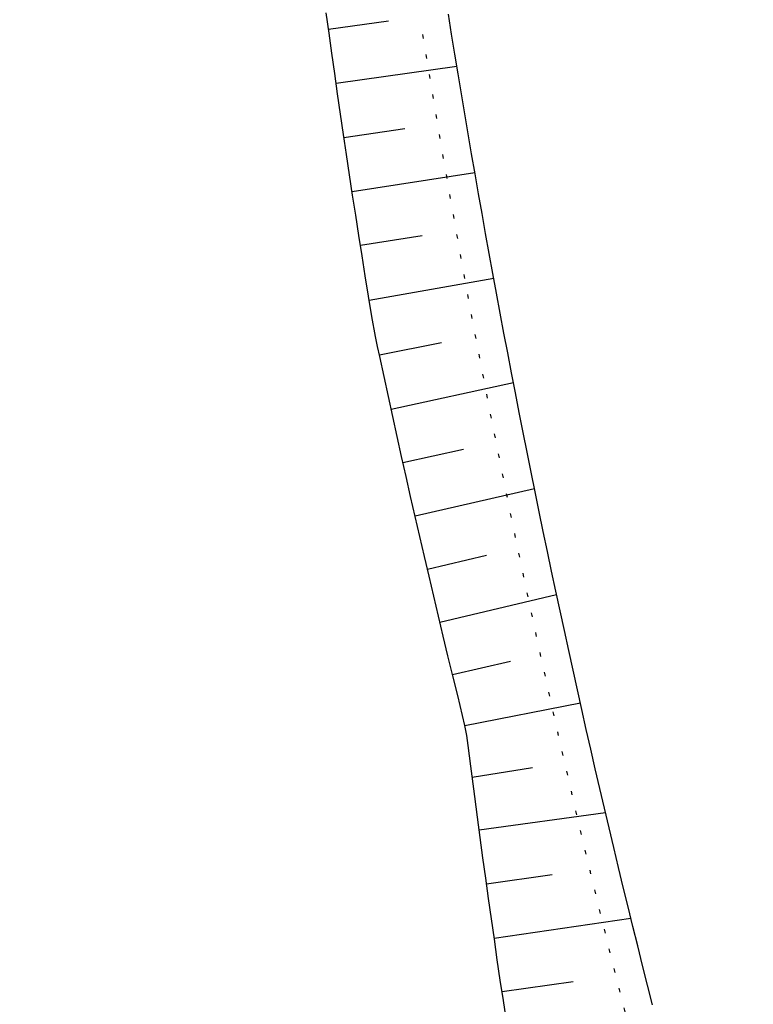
# Model space of a CAD drawing. Extents: x 446388 to 447135, y 445359 to 446567.
# Tile 17 of 39: x 446529 to 446547, y 445827 to 445851. Entities that reach past the tile are written whole.
import ezdxf

# ---------------------------------------------------------------- set-up
doc = ezdxf.new("R2010")
doc.units = 0
doc.header["$LTSCALE"] = 2
doc.header["$MEASUREMENT"] = 0
doc.linetypes.add('PUNKTX2', pattern=[0.5, 0, -0.5])
doc.layers.add('FBR', color=8, linetype='CONTINUOUS')
doc.layers.add('RRB_41-201d', color=15, linetype='CONTINUOUS')

msp = doc.modelspace()

# ---------------------------------------------------------------- linework, layer by layer
at = {"layer": 'FBR'}
for points in [[(446586.887, 446089.829, 0.000001), (446588.957, 446075.27, 0.000001), (446590.43, 446064.906, 0.000008), (446592.183, 446052.577, -0.000007), (446593.936, 446040.247, -0.00042)], [(446598.701, 446006.581, -0.000225), (446600.926, 445991.002, -0.000376), (446601.895, 445984.157, -0.000144), (446604.404, 445966.306, -0.003822), (446605.812, 445955.675, 0.005593), (446606.8, 445948.415, 0.007332), (446607.363, 445944.953, -0.008027), (446607.872, 445941.79, -0.000609), (446608.945, 445934.309, -0.000264), (446611.385, 445917.077, -0.000009), (446614.185, 445897.227, 0.000038), (446614.873, 445892.351, 0.000003), (446616.861, 445878.272, 0.000004), (446618.356, 445867.684, 0.000022), (446620.706, 445851.047, 0.000045), (446621.843, 445843.007, 0.000283), (446623.592, 445830.696, -0.000114), (446625.341, 445818.385, -0.000024), (446627.874, 445800.522, -0.000062), (446628.835, 445793.734, -0.00003), (446630.58, 445781.392, 0.000016), (446632.326, 445769.049, 0.000011), (446633.741, 445759.047, 0.000008), (446635.817, 445744.378, 0.000202)]]:
    msp.add_lwpolyline(points, format="xyb", dxfattribs=at)
at = {"layer": 'RRB_41-201d', "linetype": 'Continuous'}
for p, q in [((446536.403, 445850.619), (446536.335, 445851.12)), ((446539.43, 445850.594), (446539.351, 445851.088)), ((446536.39, 445850.714), (446537.868, 445850.919)), ((446536.473, 445850.118), (446536.403, 445850.619)), ((446539.51, 445850.1), (446539.43, 445850.594)), ((446536.543, 445849.618), (446536.473, 445850.118)), ((446539.591, 445849.607), (446539.51, 445850.1)), ((446536.577, 445849.379), (446539.559, 445849.803)), ((446536.614, 445849.117), (446536.543, 445849.618)), ((446539.672, 445849.114), (446539.591, 445849.607)), ((446536.687, 445848.617), (446536.614, 445849.117)), ((446539.755, 445848.62), (446539.672, 445849.114)), ((446536.76, 445848.116), (446536.687, 445848.617)), ((446539.838, 445848.127), (446539.755, 445848.62)), ((446536.834, 445847.616), (446536.76, 445848.116)), ((446536.771, 445848.04), (446538.274, 445848.264)), ((446539.923, 445847.635), (446539.838, 445848.127)), ((446536.909, 445847.116), (446536.834, 445847.616)), ((446540.008, 445847.142), (446539.923, 445847.635)), ((446536.985, 445846.616), (446536.909, 445847.116)), ((446536.971, 445846.707), (446540.003, 445847.17)), ((446540.094, 445846.649), (446540.008, 445847.142)), ((446537.061, 445846.116), (446536.985, 445846.616)), ((446540.181, 445846.157), (446540.094, 445846.649)), ((446537.139, 445845.617), (446537.061, 445846.116)), ((446540.269, 445845.665), (446540.181, 445846.157)), ((446540.358, 445845.173), (446540.269, 445845.665)), ((446537.218, 445845.117), (446537.139, 445845.617)), ((446537.177, 445845.375), (446538.706, 445845.614)), ((446540.448, 445844.681), (446540.358, 445845.173)), ((446537.298, 445844.618), (446537.218, 445845.117)), ((446540.538, 445844.189), (446540.448, 445844.681)), ((446537.378, 445844.118), (446537.298, 445844.618)), ((446537.394, 445844.019), (446540.47, 445844.561)), ((446540.63, 445843.698), (446540.538, 445844.189)), ((446537.46, 445843.619), (446537.378, 445844.118)), ((446540.722, 445843.206), (446540.63, 445843.698)), ((446537.551, 445843.122), (446537.46, 445843.619)), ((446540.815, 445842.715), (446540.722, 445843.206)), ((446537.602, 445842.874), (446537.551, 445843.122)), ((446537.646, 445842.671), (446539.178, 445842.972)), ((446537.656, 445842.627), (446537.602, 445842.874)), ((446540.91, 445842.224), (446540.815, 445842.715)), ((446537.762, 445842.132), (446537.656, 445842.627)), ((446537.869, 445841.638), (446537.762, 445842.132)), ((446537.937, 445841.323), (446540.955, 445841.989)), ((446541.005, 445841.733), (446540.91, 445842.224)), ((446537.977, 445841.144), (446537.869, 445841.638)), ((446541.101, 445841.242), (446541.005, 445841.733)), ((446538.085, 445840.65), (446537.977, 445841.144)), ((446541.197, 445840.752), (446541.101, 445841.242)), ((446538.195, 445840.156), (446538.085, 445840.65)), ((446541.295, 445840.262), (446541.197, 445840.752)), ((446538.228, 445840.007), (446539.72, 445840.342)), ((446538.306, 445839.663), (446538.195, 445840.156)), ((446541.394, 445839.771), (446541.295, 445840.262)), ((446538.417, 445839.17), (446538.306, 445839.663)), ((446541.493, 445839.281), (446541.394, 445839.771)), ((446538.527, 445838.688), (446541.475, 445839.369)), ((446538.529, 445838.677), (446538.417, 445839.17)), ((446541.594, 445838.792), (446541.493, 445839.281)), ((446538.643, 445838.184), (446538.529, 445838.677)), ((446541.695, 445838.302), (446541.594, 445838.792)), ((446538.757, 445837.691), (446538.643, 445838.184)), ((446541.797, 445837.812), (446541.695, 445838.302)), ((446538.872, 445837.199), (446538.757, 445837.691)), ((446538.831, 445837.375), (446540.288, 445837.717)), ((446541.9, 445837.323), (446541.797, 445837.812)), ((446538.988, 445836.707), (446538.872, 445837.199)), ((446542.004, 445836.834), (446541.9, 445837.323)), ((446539.105, 445836.215), (446538.988, 445836.707)), ((446539.141, 445836.063), (446542.022, 445836.75)), ((446542.109, 445836.345), (446542.004, 445836.834)), ((446539.223, 445835.723), (446539.105, 445836.215)), ((446542.215, 445835.857), (446542.109, 445836.345)), ((446539.341, 445835.232), (446539.223, 445835.723)), ((446542.322, 445835.368), (446542.215, 445835.857)), ((446539.461, 445834.741), (446539.341, 445835.232)), ((446542.429, 445834.88), (446542.322, 445835.368)), ((446539.454, 445834.768), (446540.881, 445835.098)), ((446539.581, 445834.25), (446539.461, 445834.741)), ((446542.538, 445834.392), (446542.429, 445834.88)), ((446539.703, 445833.759), (446539.581, 445834.25)), ((446542.647, 445833.904), (446542.538, 445834.392)), ((446539.76, 445833.511), (446542.61, 445834.069)), ((446539.76, 445833.513), (446539.703, 445833.759)), ((446542.757, 445833.416), (446542.647, 445833.904)), ((446539.808, 445833.265), (446539.76, 445833.513)), ((446539.842, 445833.014), (446539.808, 445833.265)), ((446542.868, 445832.929), (446542.757, 445833.416)), ((446539.871, 445832.761), (446539.842, 445833.014)), ((446539.903, 445832.509), (446539.871, 445832.761)), ((446542.98, 445832.441), (446542.868, 445832.929)), ((446539.936, 445832.258), (446539.903, 445832.509)), ((446540.001, 445831.754), (446539.936, 445832.258)), ((446539.939, 445832.234), (446541.428, 445832.473)), ((446543.093, 445831.954), (446542.98, 445832.441)), ((446543.207, 445831.467), (446543.093, 445831.954)), ((446540.068, 445831.25), (446540.001, 445831.754)), ((446540.11, 445830.938), (446543.231, 445831.364)), ((446543.321, 445830.981), (446543.207, 445831.467)), ((446540.135, 445830.747), (446540.068, 445831.25)), ((446543.437, 445830.494), (446543.321, 445830.981)), ((446540.204, 445830.243), (446540.135, 445830.747)), ((446543.553, 445830.008), (446543.437, 445830.494)), ((446540.273, 445829.74), (446540.204, 445830.243)), ((446540.292, 445829.602), (446541.917, 445829.829)), ((446543.67, 445829.522), (446543.553, 445830.008)), ((446540.343, 445829.236), (446540.273, 445829.74)), ((446543.789, 445829.036), (446543.67, 445829.522)), ((446540.414, 445828.733), (446540.343, 445829.236)), ((446543.908, 445828.55), (446543.789, 445829.036)), ((446540.486, 445828.23), (446540.414, 445828.733)), ((446540.482, 445828.262), (446543.857, 445828.756)), ((446544.028, 445828.065), (446543.908, 445828.55)), ((446540.559, 445827.726), (446540.486, 445828.23)), ((446544.148, 445827.58), (446544.028, 445828.065)), ((446540.633, 445827.223), (446540.559, 445827.726)), ((446544.27, 445827.095), (446544.148, 445827.58)), ((446540.708, 445826.72), (446540.633, 445827.223)), ((446540.675, 445826.939), (446542.429, 445827.19)), ((446544.393, 445826.61), (446544.27, 445827.095)), ((446540.784, 445826.217), (446540.708, 445826.72))]:
    msp.add_line(p, q, dxfattribs=at)
at = {"layer": 'RRB_41-201d', "linetype": 'PUNKTX2'}
for p, q in [((446538.739, 445850.483), (446538.66, 445850.978)), ((446538.819, 445849.988), (446538.739, 445850.483)), ((446538.9, 445849.493), (446538.819, 445849.988)), ((446538.982, 445848.999), (446538.9, 445849.493)), ((446539.065, 445848.504), (446538.982, 445848.999)), ((446539.148, 445848.01), (446539.065, 445848.504)), ((446539.233, 445847.516), (446539.148, 445848.01)), ((446539.318, 445847.022), (446539.233, 445847.516)), ((446539.405, 445846.528), (446539.318, 445847.022)), ((446539.492, 445846.035), (446539.405, 445846.528)), ((446539.58, 445845.541), (446539.492, 445846.035)), ((446539.669, 445845.048), (446539.58, 445845.541)), ((446539.759, 445844.555), (446539.669, 445845.048)), ((446539.85, 445844.062), (446539.759, 445844.555)), ((446539.942, 445843.569), (446539.85, 445844.062)), ((446540.034, 445843.076), (446539.942, 445843.569)), ((446540.128, 445842.584), (446540.034, 445843.076)), ((446540.222, 445842.092), (446540.128, 445842.584)), ((446540.318, 445841.599), (446540.222, 445842.092)), ((446540.414, 445841.107), (446540.318, 445841.599)), ((446540.511, 445840.616), (446540.414, 445841.107)), ((446540.609, 445840.124), (446540.511, 445840.616)), ((446540.708, 445839.633), (446540.609, 445840.124)), ((446540.807, 445839.141), (446540.708, 445839.633)), ((446540.908, 445838.65), (446540.807, 445839.141)), ((446541.01, 445838.159), (446540.908, 445838.65)), ((446541.112, 445837.669), (446541.01, 445838.159)), ((446541.216, 445837.178), (446541.112, 445837.669)), ((446541.32, 445836.688), (446541.216, 445837.178)), ((446541.425, 445836.198), (446541.32, 445836.688)), ((446541.531, 445835.708), (446541.425, 445836.198)), ((446541.638, 445835.218), (446541.531, 445835.708)), ((446541.746, 445834.729), (446541.638, 445835.218)), ((446541.854, 445834.239), (446541.746, 445834.729)), ((446541.964, 445833.75), (446541.854, 445834.239)), ((446542.074, 445833.261), (446541.964, 445833.75)), ((446542.186, 445832.772), (446542.074, 445833.261)), ((446542.298, 445832.284), (446542.186, 445832.772)), ((446542.411, 445831.796), (446542.298, 445832.284)), ((446542.525, 445831.307), (446542.411, 445831.796)), ((446542.64, 445830.819), (446542.525, 445831.307)), ((446542.756, 445830.332), (446542.64, 445830.819)), ((446542.873, 445829.844), (446542.756, 445830.332)), ((446542.99, 445829.357), (446542.873, 445829.844)), ((446543.109, 445828.87), (446542.99, 445829.357)), ((446543.228, 445828.383), (446543.109, 445828.87)), ((446543.348, 445827.896), (446543.228, 445828.383)), ((446543.469, 445827.41), (446543.348, 445827.896)), ((446543.591, 445826.924), (446543.469, 445827.41)), ((446543.714, 445826.438), (446543.591, 445826.924))]:
    msp.add_line(p, q, dxfattribs=at)

doc.saveas('drawing.dxf')
